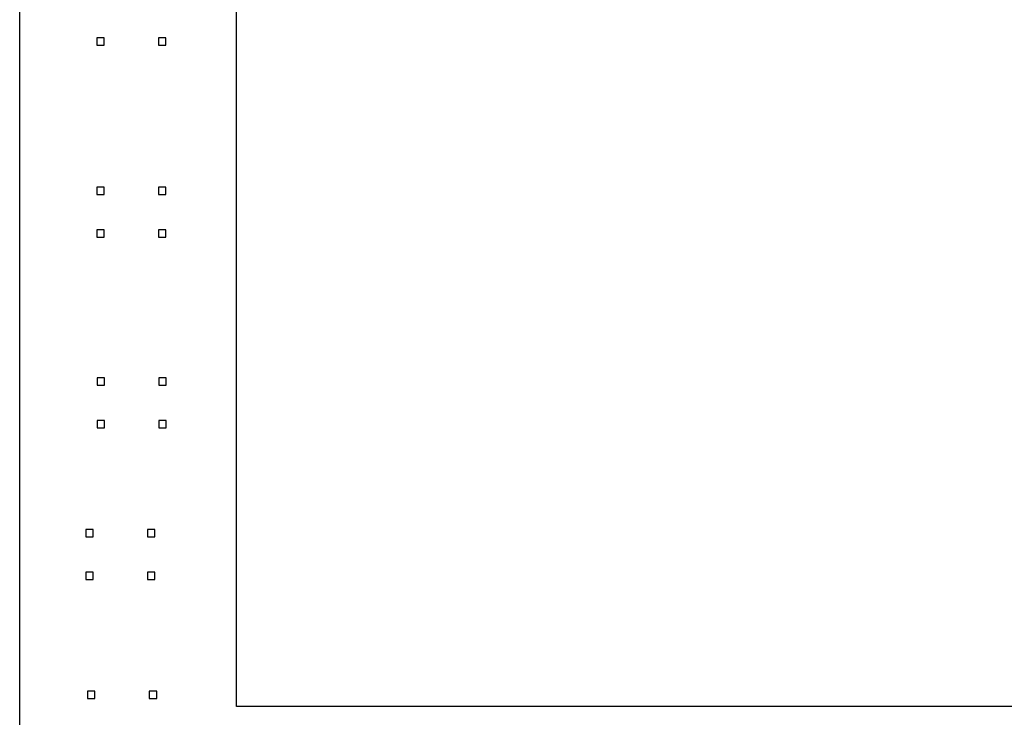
# Model space of a CAD drawing. Extents: x 2.21 to 10.54, y -10.59 to -1.61.
# Tile 4 of 6: x 2.29 to 6.37, y -9.02 to -6.13. Entities that reach past the tile are written whole.
import ezdxf

# ---------------------------------------------------------------- set-up
doc = ezdxf.new("R2010")
doc.units = 0
doc.header["$MEASUREMENT"] = 0
doc.layers.add('BLACK', color=7, linetype='CONTINUOUS')

msp = doc.modelspace()

# ---------------------------------------------------------------- linework, layer by layer
at = {"layer": 'BLACK', "linetype": 'CONTINUOUS'}
for p, q in [((2.2884, -9.8553), (2.2884, -1.6053)), ((3.1884, -8.9803), (3.1884, -2.5053)), ((2.6387, -6.205), (2.6081, -6.205)), ((2.6081, -6.205), (2.6081, -6.2356)), ((2.6387, -6.2356), (2.6387, -6.205)), ((2.8946, -6.205), (2.864, -6.205)), ((2.864, -6.205), (2.864, -6.2356)), ((2.8946, -6.2356), (2.8946, -6.205)), ((2.6081, -6.2356), (2.6387, -6.2356)), ((2.864, -6.2356), (2.8946, -6.2356)), ((2.6387, -6.825), (2.6081, -6.825)), ((2.6081, -6.825), (2.6081, -6.8556)), ((2.6081, -6.8556), (2.6387, -6.8556)), ((2.6387, -6.8556), (2.6387, -6.825)), ((2.8946, -6.825), (2.864, -6.825)), ((2.864, -6.825), (2.864, -6.8556)), ((2.864, -6.8556), (2.8946, -6.8556)), ((2.8946, -6.8556), (2.8946, -6.825)), ((2.6387, -7.0022), (2.6081, -7.0022)), ((2.6081, -7.0022), (2.6081, -7.0328)), ((2.6387, -7.0328), (2.6387, -7.0022)), ((2.8946, -7.0022), (2.864, -7.0022)), ((2.864, -7.0022), (2.864, -7.0328)), ((2.8946, -7.0328), (2.8946, -7.0022)), ((2.6081, -7.0328), (2.6387, -7.0328)), ((2.864, -7.0328), (2.8946, -7.0328)), ((2.6407, -7.6164), (2.6101, -7.6164)), ((2.6101, -7.6164), (2.6101, -7.647)), ((2.6407, -7.647), (2.6407, -7.6164)), ((2.8967, -7.6164), (2.866, -7.6164)), ((2.866, -7.6164), (2.866, -7.647)), ((2.8967, -7.647), (2.8967, -7.6164)), ((2.6101, -7.647), (2.6407, -7.647)), ((2.866, -7.647), (2.8967, -7.647)), ((2.6407, -7.7936), (2.6101, -7.7936)), ((2.6101, -7.7936), (2.6101, -7.8242)), ((2.6407, -7.8242), (2.6407, -7.7936)), ((2.8967, -7.7936), (2.866, -7.7936)), ((2.866, -7.7936), (2.866, -7.8242)), ((2.8967, -7.8242), (2.8967, -7.7936)), ((2.6101, -7.8242), (2.6407, -7.8242)), ((2.866, -7.8242), (2.8967, -7.8242)), ((2.5928, -8.245), (2.5622, -8.245)), ((2.5622, -8.245), (2.5622, -8.2756)), ((2.5928, -8.2756), (2.5928, -8.245)), ((2.8487, -8.245), (2.8181, -8.245)), ((2.8181, -8.245), (2.8181, -8.2756)), ((2.8487, -8.2756), (2.8487, -8.245)), ((2.5622, -8.2756), (2.5928, -8.2756)), ((2.8181, -8.2756), (2.8487, -8.2756)), ((2.5928, -8.4222), (2.5622, -8.4222)), ((2.5622, -8.4222), (2.5622, -8.4528)), ((2.5622, -8.4528), (2.5928, -8.4528)), ((2.5928, -8.4528), (2.5928, -8.4222)), ((2.8487, -8.4222), (2.8181, -8.4222)), ((2.8181, -8.4222), (2.8181, -8.4528)), ((2.8181, -8.4528), (2.8487, -8.4528)), ((2.8487, -8.4528), (2.8487, -8.4222)), ((2.6007, -8.9164), (2.5701, -8.9164)), ((2.5701, -8.9164), (2.5701, -8.947)), ((2.6007, -8.947), (2.6007, -8.9164)), ((2.8567, -8.9164), (2.826, -8.9164)), ((2.826, -8.9164), (2.826, -8.947)), ((2.8567, -8.947), (2.8567, -8.9164)), ((2.5701, -8.947), (2.6007, -8.947)), ((2.826, -8.947), (2.8567, -8.947)), ((9.6634, -8.9803), (3.1884, -8.9803))]:
    msp.add_line(p, q, dxfattribs=at)

doc.saveas('drawing.dxf')
